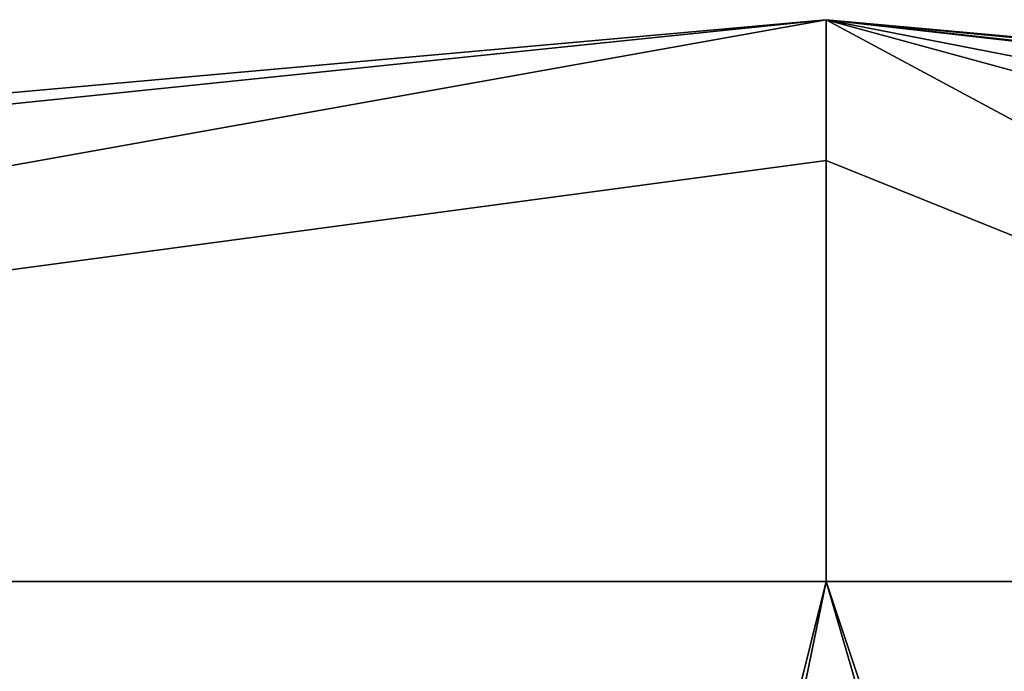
# Model space of a CAD drawing. Header units: millimetres. Extents: x -284 to 78, y 0 to 199.
# Tile 9 of 122: x -254.3 to -249.05, y 38.02 to 41.5. Entities that reach past the tile are written whole.
import ezdxf

# ---------------------------------------------------------------- set-up
doc = ezdxf.new("R2010")
doc.units = ezdxf.units.MM
doc.header["$LTSCALE"] = 65.185185
for name, color, linetype in [('364', 7, 'CONTINUOUS'), ('365', 7, 'CONTINUOUS'), ('366', 7, 'CONTINUOUS')]:
    doc.layers.add(name, color=color, linetype=linetype)

msp = doc.modelspace()

# ---------------------------------------------------------------- linework, layer by layer
at = {"layer": '364', "linetype": 'CONTINUOUS'}
for points in [[(-250, 38.5, -33.5), (-258.2001, 5.5, -32.4809), (-266.7501, 38.5, -29.0118), (-250, 38.5, -33.5)], [(-266.7501, 38.5, 29.0118), (-256.7783, 5.5, 32.8071), (-250, 38.5, 33.5), (-266.7501, 38.5, 29.0118)], [(-240.3941, 5.5, -32.0933), (-258.2001, 5.5, -32.4809), (-250, 38.5, -33.5), (-240.3941, 5.5, -32.0933)], [(-256.7783, 5.5, 32.8071), (-239.0061, 5.5, 31.6447), (-250, 38.5, 33.5), (-256.7783, 5.5, 32.8071)], [(-250, 38.5, 33.5), (-239.0061, 5.5, 31.6447), (-244.4253, 38.5, 33.0329), (-250, 38.5, 33.5)], [(-234.6407, 38.5, -29.7715), (-240.3941, 5.5, -32.0933), (-250, 38.5, -33.5), (-234.6407, 38.5, -29.7715)]]:
    msp.add_3dface(points, dxfattribs=at)
at = {"layer": '365', "linetype": 'CONTINUOUS'}
for points in [[(-279.0118, 38.5, -16.75), (-283.5, 38.5), (-250, 41.5), (-279.0118, 38.5, -16.75)], [(-283.5, 38.5), (-279.0118, 38.5, 16.75), (-250, 41.5), (-283.5, 38.5)], [(-266.7501, 38.5, -29.0118), (-279.0118, 38.5, -16.75), (-250, 41.5), (-266.7501, 38.5, -29.0118)], [(-279.0118, 38.5, 16.75), (-266.7501, 38.5, 29.0118), (-250, 41.5), (-279.0118, 38.5, 16.75)], [(-250, 40.7485, -16.817), (-266.7501, 38.5, -29.0118), (-250, 41.5), (-250, 40.7485, -16.817)], [(-266.7501, 38.5, 29.0118), (-250, 38.5, 33.5), (-250, 41.5), (-266.7501, 38.5, 29.0118)], [(-250, 41.5), (-250, 38.5, 33.5), (-250, 40.7485, 16.817), (-250, 41.5)], [(-250, 38.5, -33.5), (-266.7501, 38.5, -29.0118), (-250, 40.7485, -16.817), (-250, 38.5, -33.5)]]:
    msp.add_3dface(points, dxfattribs=at)
at = {"layer": '366', "linetype": 'CONTINUOUS'}
for points in [[(-218.3553, 38.5, 10.9939), (-216.8368, 38.5, -4.7384), (-250, 41.5), (-218.3553, 38.5, 10.9939)], [(-218.3553, 38.5, 10.9939), (-250, 41.5), (-228.6807, 39.0737, 21.3193), (-218.3553, 38.5, 10.9939)], [(-216.8368, 38.5, -4.7384), (-222.7003, 38.5, -19.4159), (-250, 41.5), (-216.8368, 38.5, -4.7384)], [(-222.7003, 38.5, -19.4159), (-234.6407, 38.5, -29.7715), (-250, 41.5), (-222.7003, 38.5, -19.4159)], [(-234.6407, 38.5, -29.7715), (-250, 38.5, -33.5), (-250, 41.5), (-234.6407, 38.5, -29.7715)], [(-250, 38.5, -33.5), (-250, 40.7485, -16.817), (-250, 41.5), (-250, 38.5, -33.5)], [(-244.4253, 38.5, 33.0329), (-239.0061, 38.5, 31.6447), (-250, 41.5), (-244.4253, 38.5, 33.0329)], [(-244.4253, 38.5, 33.0329), (-250, 41.5), (-250, 40.7485, 16.817), (-244.4253, 38.5, 33.0329)], [(-250, 41.5), (-239.0061, 38.5, 31.6447), (-228.6807, 39.0737, 21.3193), (-250, 41.5)], [(-250, 38.5, 33.5), (-244.4253, 38.5, 33.0329), (-250, 40.7485, 16.817), (-250, 38.5, 33.5)]]:
    msp.add_3dface(points, dxfattribs=at)

doc.saveas('drawing.dxf')
